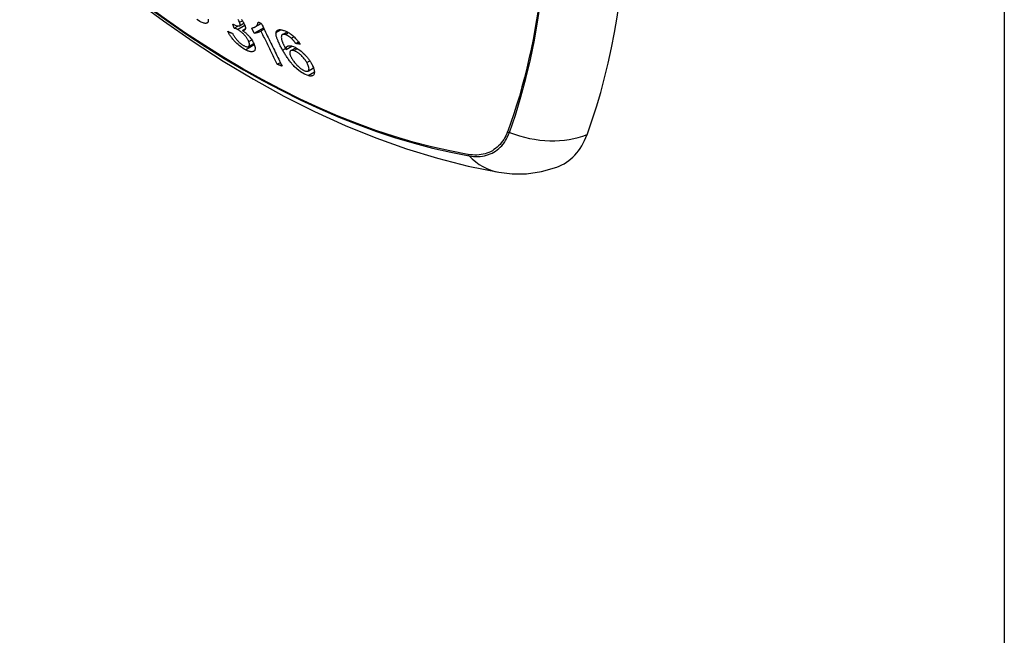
# Model space of a CAD drawing. Header units: inches. Extents: x 11 to 112, y 7 to 76.
# Tile 37 of 47: x 104.409 to 105.67, y 42.501 to 43.29. Entities that reach past the tile are written whole.
import ezdxf

# ---------------------------------------------------------------- set-up
doc = ezdxf.new("R2010")
doc.units = ezdxf.units.IN
doc.header["$MEASUREMENT"] = 0
doc.layers.add('Visible Edges(ANSI)', color=7, linetype='Continuous', lineweight=25)
doc.layers.add('Visible Tangent Edges(ANSI)', color=7, linetype='Continuous', lineweight=25)

msp = doc.modelspace()

# ---------------------------------------------------------------- linework, layer by layer
at = {"layer": 'Visible Edges(ANSI)'}
for p, q in [((104.6835, 43.2792), (104.6819, 43.2844)), ((104.6835, 43.2792), (104.6882, 43.2819)), ((104.6902, 43.2822), (104.6959, 43.2855)), ((104.7103, 43.2808), (104.7182, 43.2853)), ((104.694, 43.2764), (104.6979, 43.2787)), ((104.7092, 43.2729), (104.706, 43.2794)), ((104.7092, 43.2729), (104.7209, 43.2797)), ((104.7177, 43.2759), (104.7217, 43.2782)), ((104.7452, 43.271), (104.7514, 43.2745)), ((104.7566, 43.2664), (104.76, 43.2683)), ((104.7018, 43.2557), (104.7085, 43.2596)), ((104.7499, 43.252), (104.7574, 43.2563)), ((104.7623, 43.2597), (104.7659, 43.2618)), ((104.7559, 43.2504), (104.7626, 43.2542)), ((104.7387, 43.2329), (104.7426, 43.2352)), ((104.7781, 43.2243), (104.7851, 43.2283))]:
    msp.add_line(p, q, dxfattribs=at)
at = {"layer": 'Visible Edges(ANSI)', "flags": 128}
for points in [[(104.4086, 43.4451), (104.4444, 43.4109), (104.4807, 43.3782), (104.5176, 43.3468), (104.555, 43.317), (104.5927, 43.2888), (104.6309, 43.2621), (104.6693, 43.2371), (104.7081, 43.2138), (104.747, 43.1922), (104.7862, 43.1725), (104.8255, 43.1546), (104.8649, 43.1386), (104.9044, 43.1245), (104.9439, 43.1124), (104.9833, 43.1024), (105.0227, 43.0945)], [(104.6501, 43.2906), (104.6502, 43.29), (104.6503, 43.2893), (104.6503, 43.2887), (104.6502, 43.2882), (104.6501, 43.2877), (104.6499, 43.2873), (104.6497, 43.2868), (104.6495, 43.2865), (104.6491, 43.2862), (104.6487, 43.2859), (104.6482, 43.2856), (104.6476, 43.2855), (104.647, 43.2854), (104.6462, 43.2854), (104.6454, 43.2856), (104.6446, 43.2857), (104.6436, 43.286), (104.6426, 43.2864), (104.6412, 43.2869), (104.6395, 43.2878), (104.6375, 43.2889), (104.6354, 43.2902)], [(104.6819, 43.2844), (104.682, 43.2844), (104.682, 43.2844), (104.682, 43.2843), (104.6821, 43.2843), (104.6821, 43.2843), (104.6822, 43.2843), (104.6822, 43.2842), (104.6823, 43.2842), (104.6823, 43.2842), (104.6824, 43.2841), (104.6824, 43.2841), (104.6825, 43.2841), (104.6825, 43.2841), (104.6825, 43.284), (104.6826, 43.284), (104.6826, 43.284), (104.6827, 43.284), (104.6827, 43.2839), (104.6828, 43.2839), (104.6828, 43.2839), (104.6829, 43.2839), (104.6829, 43.2838), (104.6829, 43.2838), (104.683, 43.2838)], [(104.683, 43.2838), (104.6855, 43.2826), (104.6877, 43.282), (104.6894, 43.282), (104.6903, 43.2822), (104.6905, 43.2824), (104.6906, 43.2825), (104.6907, 43.2826), (104.6908, 43.2828), (104.6909, 43.283), (104.6909, 43.2831), (104.691, 43.2833), (104.691, 43.2835), (104.691, 43.2838), (104.691, 43.284), (104.691, 43.2842), (104.6909, 43.2845), (104.6909, 43.2847), (104.6908, 43.285), (104.6908, 43.2853), (104.6907, 43.2856), (104.6906, 43.2859), (104.6905, 43.2862), (104.6904, 43.2865), (104.6903, 43.2868)], [(104.6903, 43.2868), (104.69, 43.2873), (104.6898, 43.2879), (104.6895, 43.2884), (104.6892, 43.289), (104.6888, 43.2896), (104.6884, 43.2902)], [(104.6928, 43.2902), (104.6935, 43.2893), (104.6941, 43.2885), (104.6946, 43.2877), (104.6951, 43.2869), (104.6956, 43.2861), (104.696, 43.2854), (104.6964, 43.2846), (104.6967, 43.2839), (104.697, 43.2831)], [(104.697, 43.2831), (104.6972, 43.2827), (104.6974, 43.2822), (104.6975, 43.2818), (104.6976, 43.2813), (104.6977, 43.2809), (104.6978, 43.2805), (104.6979, 43.2801), (104.6979, 43.2797), (104.6979, 43.2794), (104.6979, 43.279), (104.6979, 43.2787), (104.6978, 43.2784), (104.6977, 43.278), (104.6976, 43.2777), (104.6974, 43.2775), (104.6971, 43.2772), (104.6969, 43.277), (104.6966, 43.2768), (104.6962, 43.2766), (104.6958, 43.2765), (104.6954, 43.2764), (104.6949, 43.2764), (104.6945, 43.2764), (104.694, 43.2764)], [(104.706, 43.2794), (104.7068, 43.2795), (104.7075, 43.2797), (104.7082, 43.2799), (104.7089, 43.2801), (104.7094, 43.2803), (104.71, 43.2806), (104.7105, 43.2808), (104.7109, 43.2811), (104.7113, 43.2814), (104.7117, 43.2817), (104.712, 43.2821), (104.7123, 43.2824), (104.7126, 43.2827), (104.7128, 43.2831), (104.713, 43.2834), (104.7132, 43.2837), (104.7134, 43.2841), (104.7136, 43.2845), (104.7137, 43.2849), (104.7138, 43.2853), (104.7139, 43.2857), (104.714, 43.2862), (104.714, 43.2866), (104.714, 43.2871)], [(104.714, 43.2871), (104.7142, 43.2871), (104.7144, 43.287), (104.7145, 43.2869), (104.7147, 43.2869), (104.7149, 43.2868), (104.7151, 43.2867), (104.7152, 43.2867), (104.7154, 43.2866), (104.7156, 43.2865), (104.7157, 43.2865), (104.7159, 43.2864), (104.7161, 43.2863), (104.7163, 43.2862), (104.7164, 43.2862), (104.7166, 43.2861), (104.7168, 43.286), (104.7169, 43.286), (104.7171, 43.2859), (104.7173, 43.2858), (104.7174, 43.2858), (104.7176, 43.2857), (104.7178, 43.2856), (104.718, 43.2856), (104.7181, 43.2855)], [(104.7181, 43.2855), (104.7192, 43.2832), (104.7204, 43.2809), (104.7215, 43.2786), (104.7226, 43.2763), (104.7237, 43.274), (104.7248, 43.2717), (104.7259, 43.2694), (104.7271, 43.2671), (104.7282, 43.2648), (104.7293, 43.2625), (104.7304, 43.2602), (104.7316, 43.2579), (104.7327, 43.2556), (104.7338, 43.2533), (104.7349, 43.2509), (104.736, 43.2486), (104.7372, 43.2463), (104.7383, 43.244), (104.7394, 43.2417), (104.7405, 43.2395), (104.7416, 43.2372), (104.7427, 43.2349), (104.7438, 43.2326), (104.7449, 43.2304)], [(104.6978, 43.2516), (104.6962, 43.2525), (104.6947, 43.2534), (104.6931, 43.2545), (104.6915, 43.2557), (104.6899, 43.2569), (104.6884, 43.2582), (104.687, 43.2595), (104.6858, 43.2606), (104.6848, 43.2616), (104.684, 43.2625), (104.6832, 43.2635), (104.6824, 43.2644), (104.6816, 43.2653), (104.6809, 43.2662), (104.6802, 43.2671), (104.6795, 43.2681), (104.6788, 43.269), (104.6782, 43.2699), (104.6776, 43.2708), (104.6771, 43.2717), (104.6766, 43.2726), (104.6761, 43.2735), (104.6756, 43.2743), (104.6752, 43.2752)], [(104.6752, 43.2752), (104.6755, 43.2751), (104.6757, 43.275), (104.676, 43.2749), (104.6762, 43.2748), (104.6765, 43.2746), (104.6767, 43.2745), (104.677, 43.2744), (104.6772, 43.2743), (104.6775, 43.2742), (104.6777, 43.2741), (104.678, 43.274), (104.6782, 43.2739), (104.6785, 43.2738), (104.6787, 43.2737), (104.679, 43.2736), (104.6792, 43.2734), (104.6795, 43.2733), (104.6798, 43.2732), (104.68, 43.2731), (104.6803, 43.273), (104.6805, 43.2729), (104.6808, 43.2728), (104.681, 43.2727), (104.6813, 43.2726)], [(104.6813, 43.2726), (104.6817, 43.2717), (104.6823, 43.2708), (104.6828, 43.27), (104.6833, 43.2691), (104.6839, 43.2682), (104.6845, 43.2673), (104.6852, 43.2664), (104.6858, 43.2655), (104.6866, 43.2646), (104.6873, 43.2637), (104.6881, 43.2629), (104.6888, 43.2622), (104.6894, 43.2615), (104.69, 43.261), (104.6906, 43.2604), (104.6911, 43.26), (104.6917, 43.2595), (104.6923, 43.2591), (104.6928, 43.2586), (104.6934, 43.2582), (104.694, 43.2578), (104.6946, 43.2575), (104.6951, 43.2572), (104.6957, 43.2569)], [(104.6877, 43.2775), (104.6875, 43.2776), (104.6874, 43.2777), (104.6872, 43.2778), (104.687, 43.2779), (104.6868, 43.278), (104.6866, 43.278), (104.6864, 43.2781), (104.6863, 43.2782), (104.6861, 43.2783), (104.6859, 43.2784), (104.6857, 43.2784), (104.6855, 43.2785), (104.6854, 43.2786), (104.6852, 43.2786), (104.685, 43.2787), (104.6848, 43.2788), (104.6847, 43.2788), (104.6845, 43.2789), (104.6843, 43.2789), (104.6841, 43.279), (104.684, 43.2791), (104.6838, 43.2791), (104.6836, 43.2792), (104.6835, 43.2792)], [(104.7021, 43.262), (104.7019, 43.2626), (104.7016, 43.2632), (104.7013, 43.2638), (104.701, 43.2644), (104.7006, 43.2651), (104.7002, 43.2657), (104.6998, 43.2664), (104.6993, 43.2671), (104.6988, 43.2677), (104.6983, 43.2684), (104.6978, 43.2691), (104.6972, 43.2697), (104.6966, 43.2704), (104.696, 43.2711), (104.6953, 43.2718), (104.6945, 43.2725), (104.6937, 43.2733), (104.6929, 43.274), (104.692, 43.2747), (104.6911, 43.2754), (104.6903, 43.276), (104.6894, 43.2765), (104.6886, 43.2771), (104.6877, 43.2775)], [(104.694, 43.2764), (104.6946, 43.276), (104.6952, 43.2756), (104.6958, 43.2751), (104.6964, 43.2747), (104.697, 43.2742), (104.6976, 43.2737), (104.6982, 43.2732), (104.6988, 43.2726), (104.6993, 43.2721), (104.6999, 43.2715), (104.7005, 43.271), (104.7011, 43.2704), (104.7016, 43.2698), (104.7022, 43.2692), (104.7028, 43.2685), (104.7036, 43.2676), (104.7044, 43.2666), (104.7052, 43.2654), (104.706, 43.2642), (104.7068, 43.263), (104.7074, 43.2618), (104.708, 43.2607), (104.7085, 43.2596), (104.709, 43.2585)], [(104.7177, 43.2759), (104.7176, 43.2757), (104.7174, 43.2755), (104.7172, 43.2753), (104.717, 43.2751), (104.7168, 43.275), (104.7165, 43.2748), (104.7163, 43.2747), (104.7161, 43.2745), (104.7158, 43.2744), (104.7156, 43.2743), (104.7153, 43.2742), (104.7151, 43.274), (104.7148, 43.2739), (104.7145, 43.2738), (104.7142, 43.2737), (104.7139, 43.2736), (104.7134, 43.2735), (104.713, 43.2734), (104.7124, 43.2732), (104.7118, 43.2731), (104.7112, 43.273), (104.7106, 43.2729), (104.7099, 43.2729), (104.7092, 43.2729)], [(104.7387, 43.2329), (104.7378, 43.2347), (104.7369, 43.2365), (104.7361, 43.2383), (104.7352, 43.2401), (104.7343, 43.2418), (104.7335, 43.2436), (104.7326, 43.2454), (104.7317, 43.2472), (104.7308, 43.249), (104.73, 43.2508), (104.7291, 43.2526), (104.7282, 43.2544), (104.7273, 43.2562), (104.7265, 43.258), (104.7256, 43.2598), (104.7247, 43.2616), (104.7238, 43.2633), (104.723, 43.2651), (104.7221, 43.2669), (104.7212, 43.2687), (104.7203, 43.2705), (104.7195, 43.2723), (104.7186, 43.2741), (104.7177, 43.2759)], [(104.7455, 43.251), (104.7449, 43.2521), (104.7443, 43.2532), (104.7437, 43.2543), (104.7431, 43.2554), (104.7425, 43.2565), (104.742, 43.2576), (104.7415, 43.2586), (104.7409, 43.2597), (104.7405, 43.2607), (104.74, 43.2617), (104.7396, 43.2628), (104.7392, 43.2637), (104.7388, 43.2647), (104.7385, 43.2656), (104.7381, 43.2665), (104.7379, 43.2674), (104.7376, 43.2683), (104.7374, 43.2691), (104.7373, 43.2699), (104.7371, 43.2707), (104.7371, 43.2715), (104.737, 43.2722), (104.7371, 43.2729), (104.7371, 43.2735)], [(104.7371, 43.2735), (104.7372, 43.2739), (104.7373, 43.2743), (104.7374, 43.2747), (104.7376, 43.275), (104.7378, 43.2754), (104.738, 43.2757), (104.7382, 43.276), (104.7385, 43.2762), (104.7388, 43.2764), (104.7391, 43.2766), (104.7394, 43.2768), (104.7398, 43.277), (104.7402, 43.2771), (104.7406, 43.2772), (104.741, 43.2772), (104.7415, 43.2773), (104.742, 43.2773), (104.7425, 43.2773), (104.743, 43.2772), (104.7436, 43.2772), (104.7441, 43.2771), (104.7447, 43.277), (104.7453, 43.2768), (104.7459, 43.2767)], [(104.7447, 43.2705), (104.7442, 43.2697), (104.7439, 43.2687), (104.7438, 43.2675), (104.7439, 43.2662), (104.7441, 43.2649), (104.7444, 43.2637), (104.7447, 43.2628), (104.745, 43.262), (104.7452, 43.2615), (104.7455, 43.2609), (104.7457, 43.2603), (104.746, 43.2596), (104.7463, 43.259), (104.7466, 43.2584), (104.7469, 43.2577), (104.7472, 43.2571), (104.7475, 43.2565), (104.7479, 43.2558), (104.7482, 43.2552), (104.7485, 43.2545), (104.7489, 43.2539), (104.7492, 43.2532), (104.7496, 43.2526), (104.7499, 43.252)], [(104.7487, 43.271), (104.7485, 43.2711), (104.7483, 43.2711), (104.748, 43.2712), (104.7478, 43.2712), (104.7476, 43.2712), (104.7474, 43.2713), (104.7472, 43.2713), (104.747, 43.2713), (104.7468, 43.2713), (104.7466, 43.2713), (104.7464, 43.2713), (104.7463, 43.2713), (104.7461, 43.2713), (104.7459, 43.2712), (104.7458, 43.2712), (104.7456, 43.2711), (104.7455, 43.2711), (104.7454, 43.271), (104.7452, 43.271), (104.7451, 43.2709), (104.745, 43.2708), (104.7449, 43.2707), (104.7448, 43.2706), (104.7447, 43.2705)], [(104.7459, 43.2767), (104.7468, 43.2764), (104.7477, 43.2761), (104.7487, 43.2757), (104.7497, 43.2753), (104.7507, 43.2749), (104.7517, 43.2744), (104.7527, 43.2738), (104.7537, 43.2732), (104.7548, 43.2725), (104.7558, 43.2718), (104.7568, 43.271), (104.7579, 43.2702), (104.7589, 43.2693), (104.7599, 43.2684), (104.7608, 43.2675), (104.7618, 43.2666), (104.7627, 43.2656), (104.7635, 43.2646), (104.7644, 43.2636), (104.7652, 43.2626), (104.7659, 43.2616), (104.7667, 43.2606), (104.7674, 43.2596), (104.768, 43.2586)], [(104.7566, 43.2664), (104.7562, 43.2667), (104.7559, 43.2669), (104.7556, 43.2672), (104.7552, 43.2675), (104.7549, 43.2677), (104.7545, 43.268), (104.7542, 43.2682), (104.7539, 43.2685), (104.7535, 43.2687), (104.7532, 43.2689), (104.7529, 43.2691), (104.7525, 43.2694), (104.7522, 43.2695), (104.7519, 43.2697), (104.7515, 43.2699), (104.7512, 43.2701), (104.7509, 43.2702), (104.7506, 43.2704), (104.7502, 43.2705), (104.7499, 43.2706), (104.7496, 43.2707), (104.7493, 43.2708), (104.749, 43.2709), (104.7487, 43.271)], [(104.6957, 43.2569), (104.6965, 43.2564), (104.6973, 43.2561), (104.6981, 43.2558), (104.6988, 43.2556), (104.6995, 43.2554), (104.7001, 43.2554), (104.7007, 43.2554), (104.7012, 43.2555), (104.7016, 43.2556), (104.702, 43.2558), (104.7022, 43.256), (104.7025, 43.2563), (104.7027, 43.2566), (104.7028, 43.2569), (104.703, 43.2572), (104.703, 43.2576), (104.7031, 43.2581), (104.703, 43.2586), (104.703, 43.2591), (104.7029, 43.2596), (104.7028, 43.2602), (104.7026, 43.2607), (104.7024, 43.2613), (104.7021, 43.262)], [(104.709, 43.2585), (104.7095, 43.2571), (104.7099, 43.2558), (104.7102, 43.2546), (104.7103, 43.2535), (104.7102, 43.2525), (104.71, 43.2516), (104.7097, 43.2508), (104.7093, 43.2502), (104.7088, 43.2498), (104.7083, 43.2494), (104.7077, 43.2492), (104.7072, 43.2491), (104.7066, 43.249), (104.706, 43.2489), (104.7054, 43.249), (104.7046, 43.249), (104.7039, 43.2492), (104.7031, 43.2494), (104.7023, 43.2496), (104.7014, 43.2499), (104.7005, 43.2503), (104.6996, 43.2507), (104.6987, 43.2511), (104.6978, 43.2516)], [(104.7499, 43.252), (104.7499, 43.2524), (104.75, 43.2528), (104.75, 43.2531), (104.7501, 43.2535), (104.7501, 43.2539), (104.7502, 43.2542), (104.7504, 43.2545), (104.7505, 43.2548), (104.7507, 43.2551), (104.7509, 43.2554), (104.7511, 43.2556), (104.7514, 43.2559), (104.7517, 43.2561), (104.7521, 43.2562), (104.7525, 43.2564), (104.7529, 43.2565), (104.7534, 43.2566), (104.7539, 43.2567), (104.7545, 43.2567), (104.755, 43.2567), (104.7556, 43.2567), (104.7562, 43.2566), (104.7569, 43.2564), (104.7576, 43.2563)], [(104.7623, 43.2597), (104.762, 43.26), (104.7618, 43.2602), (104.7616, 43.2605), (104.7614, 43.2608), (104.7612, 43.2611), (104.761, 43.2614), (104.7608, 43.2617), (104.7605, 43.262), (104.7603, 43.2623), (104.7601, 43.2625), (104.7598, 43.2628), (104.7596, 43.2631), (104.7594, 43.2634), (104.7591, 43.2637), (104.7589, 43.264), (104.7586, 43.2642), (104.7584, 43.2645), (104.7581, 43.2648), (104.7579, 43.2651), (104.7576, 43.2653), (104.7574, 43.2656), (104.7571, 43.2659), (104.7568, 43.2661), (104.7566, 43.2664)], [(104.7576, 43.2563), (104.7594, 43.2557), (104.7614, 43.2548), (104.7635, 43.2537), (104.7656, 43.2524), (104.7676, 43.251), (104.7693, 43.2496), (104.7707, 43.2484), (104.7716, 43.2476), (104.7725, 43.2468), (104.7733, 43.246), (104.7742, 43.2451), (104.775, 43.2443), (104.7757, 43.2434), (104.7765, 43.2425), (104.7772, 43.2417), (104.7779, 43.2408), (104.7786, 43.2399), (104.7792, 43.239), (104.7799, 43.2381), (104.7805, 43.2372), (104.781, 43.2364), (104.7816, 43.2355), (104.7821, 43.2346), (104.7826, 43.2337)], [(104.768, 43.2586), (104.7678, 43.2587), (104.7675, 43.2587), (104.7673, 43.2588), (104.7671, 43.2588), (104.7668, 43.2589), (104.7666, 43.2589), (104.7663, 43.2589), (104.7661, 43.259), (104.7659, 43.259), (104.7656, 43.2591), (104.7654, 43.2591), (104.7651, 43.2592), (104.7649, 43.2592), (104.7647, 43.2592), (104.7644, 43.2593), (104.7642, 43.2593), (104.7639, 43.2594), (104.7637, 43.2594), (104.7635, 43.2595), (104.7632, 43.2595), (104.763, 43.2596), (104.7627, 43.2596), (104.7625, 43.2596), (104.7623, 43.2597)], [(104.7781, 43.2184), (104.7735, 43.2202), (104.7686, 43.2232), (104.7637, 43.2271), (104.7605, 43.2301), (104.7594, 43.2313), (104.7584, 43.2323), (104.7575, 43.2333), (104.7567, 43.2344), (104.7558, 43.2354), (104.755, 43.2364), (104.7542, 43.2375), (104.7535, 43.2385), (104.7527, 43.2396), (104.752, 43.2406), (104.7513, 43.2416), (104.7506, 43.2427), (104.7499, 43.2438), (104.7492, 43.2448), (104.7486, 43.2458), (104.7479, 43.2469), (104.7473, 43.2479), (104.7467, 43.2489), (104.7461, 43.25), (104.7455, 43.251)], [(104.7598, 43.2504), (104.7589, 43.2506), (104.758, 43.2507), (104.7573, 43.2507), (104.7566, 43.2506), (104.756, 43.2504), (104.7555, 43.2501), (104.7552, 43.2497), (104.755, 43.2493), (104.7548, 43.2489), (104.7547, 43.2485), (104.7546, 43.2481), (104.7546, 43.2477), (104.7546, 43.2472), (104.7547, 43.2467), (104.7548, 43.2462), (104.7549, 43.2456), (104.7551, 43.2451), (104.7553, 43.2445), (104.7555, 43.2439), (104.7557, 43.2433), (104.756, 43.2427), (104.7563, 43.2421), (104.7567, 43.2414), (104.757, 43.2408)], [(104.7765, 43.235), (104.776, 43.236), (104.7754, 43.237), (104.7747, 43.2381), (104.774, 43.2391), (104.7732, 43.2401), (104.7724, 43.2411), (104.7715, 43.2421), (104.7706, 43.2431), (104.7697, 43.2441), (104.7688, 43.2449), (104.768, 43.2456), (104.7673, 43.2462), (104.7666, 43.2468), (104.766, 43.2473), (104.7653, 43.2477), (104.7647, 43.2481), (104.764, 43.2485), (104.7634, 43.2489), (104.7628, 43.2492), (104.7621, 43.2495), (104.7615, 43.2498), (104.7609, 43.25), (104.7604, 43.2502), (104.7598, 43.2504)], [(104.7449, 43.2304), (104.7447, 43.2305), (104.7444, 43.2306), (104.7442, 43.2307), (104.7439, 43.2308), (104.7436, 43.2309), (104.7434, 43.231), (104.7431, 43.2311), (104.7429, 43.2312), (104.7426, 43.2313), (104.7423, 43.2314), (104.7421, 43.2315), (104.7418, 43.2316), (104.7415, 43.2318), (104.7413, 43.2319), (104.741, 43.232), (104.7408, 43.2321), (104.7405, 43.2322), (104.7402, 43.2323), (104.74, 43.2324), (104.7397, 43.2325), (104.7395, 43.2326), (104.7392, 43.2327), (104.7389, 43.2328), (104.7387, 43.2329)], [(104.757, 43.2408), (104.7576, 43.2399), (104.7581, 43.239), (104.7587, 43.2381), (104.7593, 43.2372), (104.76, 43.2363), (104.7607, 43.2353), (104.7615, 43.2344), (104.7623, 43.2335), (104.7631, 43.2325), (104.7639, 43.2316), (104.7648, 43.2308), (104.7657, 43.2299), (104.7666, 43.2291), (104.7675, 43.2284), (104.7684, 43.2277), (104.7693, 43.227), (104.7701, 43.2265), (104.7708, 43.226), (104.7715, 43.2256), (104.7722, 43.2253), (104.7728, 43.2249), (104.7735, 43.2247), (104.7741, 43.2244), (104.7747, 43.2242)], [(104.7747, 43.2242), (104.7752, 43.2241), (104.7757, 43.224), (104.7761, 43.224), (104.7766, 43.2239), (104.777, 43.224), (104.7773, 43.224), (104.7777, 43.2241), (104.778, 43.2242), (104.7783, 43.2244), (104.7785, 43.2246), (104.7787, 43.2248), (104.7789, 43.2251), (104.779, 43.2254), (104.7792, 43.2257), (104.7793, 43.226), (104.7793, 43.2265), (104.7794, 43.2271), (104.7793, 43.2279), (104.7792, 43.2289), (104.7788, 43.23), (104.7784, 43.2312), (104.7779, 43.2324), (104.7772, 43.2337), (104.7765, 43.235)], [(104.7826, 43.2337), (104.7832, 43.2325), (104.7838, 43.2313), (104.7844, 43.2301), (104.7849, 43.2289), (104.7853, 43.2278), (104.7856, 43.2267), (104.7859, 43.2256), (104.7861, 43.2246), (104.7862, 43.2236), (104.7862, 43.2225), (104.7861, 43.2214), (104.7859, 43.2204), (104.7854, 43.2196), (104.7849, 43.219), (104.7844, 43.2186), (104.7838, 43.2183), (104.7833, 43.2181), (104.7827, 43.218), (104.782, 43.2179), (104.7813, 43.2179), (104.7806, 43.2179), (104.7798, 43.2181), (104.7789, 43.2182), (104.7781, 43.2184)], [(105.0227, 43.0945), (105.0398, 43.0926), (105.0581, 43.0927), (105.0773, 43.0954), (105.0968, 43.101)]]:
    msp.add_lwpolyline(points, dxfattribs=at)
at = {"layer": 'Visible Edges(ANSI)'}
for centre, major_axis, start_param, end_param in [((104.2684, 43.9934), (-0.6496, 1.1252), 3.59073, 4.263252), ((105.0174, 43.2587), (0.0886, -0.1534), 6.184386, 6.732322)]:
    msp.add_ellipse(centre, major_axis=major_axis, ratio=0.57735, start_param=start_param, end_param=end_param, dxfattribs=at)
at = {"layer": 'Visible Tangent Edges(ANSI)'}
for p, q in [((105.6704, 46.5478), (105.6704, 27.3511)), ((104.6877, 43.2775), (104.6971, 43.2829)), ((104.6903, 43.2868), (104.6939, 43.2888)), ((104.7371, 43.2735), (104.7434, 43.2772)), ((104.7487, 43.271), (104.7531, 43.2735)), ((104.6978, 43.2516), (104.7091, 43.2582)), ((104.7021, 43.262), (104.706, 43.2642)), ((104.7455, 43.251), (104.7493, 43.2531)), ((104.7598, 43.2504), (104.7645, 43.2531)), ((104.7765, 43.235), (104.7805, 43.2373)), ((104.7781, 43.2184), (104.7862, 43.2231)), ((105.034, 43.147), (105.0339, 43.1467)), ((104.9832, 43.1174), (104.9828, 43.1175))]:
    msp.add_line(p, q, dxfattribs=at)
at = {"layer": 'Visible Tangent Edges(ANSI)', "flags": 128}
for points in [[(104.9828, 43.1175), (104.9596, 43.1219), (104.9363, 43.1272), (104.9127, 43.1333), (104.8889, 43.1403), (104.865, 43.1482), (104.8409, 43.157), (104.8168, 43.1666), (104.7925, 43.177), (104.7681, 43.1883), (104.7436, 43.2004), (104.7192, 43.2133), (104.6947, 43.227), (104.6702, 43.2415), (104.6457, 43.2569), (104.6212, 43.273), (104.5967, 43.2899), (104.5723, 43.3076)], [(104.5725, 43.3067), (104.597, 43.289), (104.6215, 43.272), (104.6461, 43.2559), (104.6706, 43.2405), (104.6952, 43.226), (104.7198, 43.2122), (104.7443, 43.1993), (104.7688, 43.1871), (104.7933, 43.1758), (104.8176, 43.1653), (104.8419, 43.1556), (104.866, 43.1468), (104.8901, 43.1388), (104.9139, 43.1317), (104.9376, 43.1255), (104.9611, 43.1201), (104.9844, 43.1156)], [(105.0362, 43.1455), (105.0439, 43.1679), (105.051, 43.191), (105.0574, 43.2147), (105.0632, 43.239), (105.0683, 43.2639), (105.0727, 43.2893), (105.0765, 43.3153)], [(105.0728, 43.3029), (105.0708, 43.29), (105.0687, 43.2773), (105.0664, 43.2647), (105.0639, 43.2523), (105.0612, 43.2399), (105.0584, 43.2278), (105.0554, 43.2158), (105.0522, 43.2039), (105.0489, 43.1922), (105.0454, 43.1807), (105.0418, 43.1693), (105.038, 43.1581), (105.034, 43.147)], [(105.0339, 43.1467), (105.0328, 43.144), (105.0316, 43.1414), (105.0303, 43.1389), (105.0289, 43.1365), (105.0274, 43.1343), (105.0258, 43.1322), (105.0241, 43.1302), (105.0223, 43.1283), (105.0204, 43.1265), (105.0185, 43.1249), (105.0164, 43.1235), (105.0143, 43.1221), (105.012, 43.1209), (105.0097, 43.1199), (105.0074, 43.119), (105.0049, 43.1182), (105.0024, 43.1176), (104.9998, 43.1171), (104.9972, 43.1168), (104.9945, 43.1166), (104.9917, 43.1166), (104.9889, 43.1167), (104.9861, 43.117), (104.9832, 43.1174)], [(104.9844, 43.1156), (104.9874, 43.1152), (104.9903, 43.1149), (104.9932, 43.1147), (104.996, 43.1147), (104.9988, 43.1149), (105.0015, 43.1152), (105.0042, 43.1157), (105.0067, 43.1163), (105.0093, 43.1171), (105.0117, 43.118), (105.014, 43.1191), (105.0163, 43.1203), (105.0185, 43.1216), (105.0206, 43.1231), (105.0226, 43.1248), (105.0245, 43.1266), (105.0264, 43.1285), (105.0281, 43.1306), (105.0297, 43.1328), (105.0312, 43.1351), (105.0326, 43.1375), (105.0339, 43.1401), (105.0351, 43.1428), (105.0362, 43.1455)]]:
    msp.add_lwpolyline(points, dxfattribs=at)
at = {"layer": 'Visible Tangent Edges(ANSI)'}
for centre, major_axis, ratio, start_param, end_param in [((105.0389, 43.1522), (-0.00927, 0.00332), 0.735414, 1.274627, 1.538334), ((105.0691, 43.226), (-0.1109, 0.0407), 0.735518, 1.543956, 2.452315), ((104.9893, 43.1236), (0.00172, 0.00969), 0.732421, 2.38426, 2.647967), ((105.0429, 43.2109), (-0.0202, -0.1164), 0.735518, 5.786899, 6.283185)]:
    msp.add_ellipse(centre, major_axis=major_axis, ratio=ratio, start_param=start_param, end_param=end_param, dxfattribs=at)

doc.saveas('drawing.dxf')
